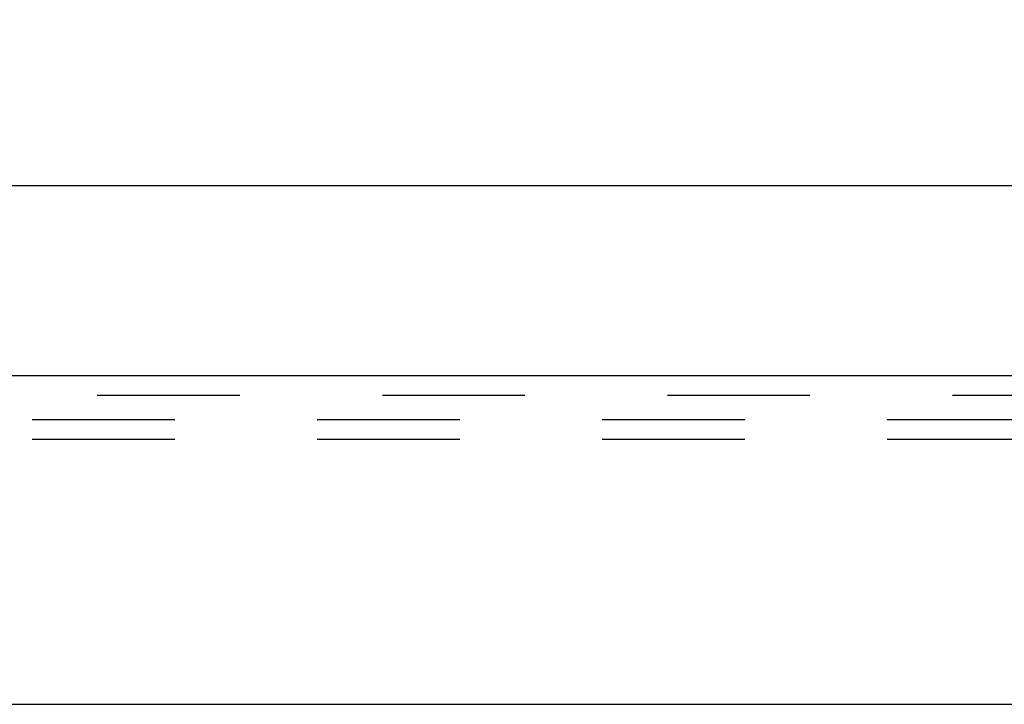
# Model space of a CAD drawing. Header units: inches. Extents: x 0 to 63, y 0 to 40.7.
# Tile 4 of 14: x 23.1 to 25.5, y 9.2 to 10.9. Entities that reach past the tile are written whole.
import ezdxf

# ---------------------------------------------------------------- set-up
doc = ezdxf.new("R2010")
doc.units = ezdxf.units.IN
doc.header["$LTSCALE"] = 3.462963
doc.header["$MEASUREMENT"] = 0
doc.linetypes.add('HIDDEN', pattern=[0.2, 0.1, -0.1])
doc.layers.get('0').update_dxf_attribs({"linetype": 'CONTINUOUS'})
for name, color, linetype in [('DEFAULT_2', 8, 'HIDDEN'), ('DIMENSIONS', 7, 'CONTINUOUS'), ('DOOR_ASSEMBLY', 7, 'CONTINUOUS')]:
    doc.layers.add(name, color=color, linetype=linetype)
doc.styles.get("Standard").update_dxf_attribs({"font": 'arial.ttf'})
doc.dimstyles.new('DIMSTYLE_1', dxfattribs={"dimtxt": 0.277778, "dimasz": 0.37037, "dimexe": 0.09, "dimexo": 0.07, "dimgap": 0.0375, "dimtad": 0, "dimtih": 1, "dimtoh": 1, "dimzin": 4, "dimdsep": 46, "dimtxsty": 'Standard', "dimblk": '_FILLED', "dimblk1": '_FILLED', "dimblk2": '_FILLED', "dimcen": 0.09, "dimadec": 3, "dimazin": 1, "dimtfac": 1, "dimtdec": 3, "dimtofl": 0, "dimtmove": 0, "dimatfit": 3, "dimldrblk": '_FILLED', "dimfxl": 0, "dimtolj": 1, "dimtzin": 4, "dimarcsym": 0})

# ---------------------------------------------------------------- blocks, each defined once
blk = doc.blocks.new('_FILLED')
at = {"color": 0, "linetype": 'ByBlock'}
blk.add_solid([(0, 0), (-1, 0.2), (-1, -0.2)], dxfattribs=at)
blk = doc.blocks.new('*D11')
at = {"layer": 'DIMENSIONS', "color": 2, "linetype": 'Continuous'}
for p, q in [((15.5415, 10.1611), (15.5415, 10.7918)), ((27.9165, 10.1611), (27.9165, 10.7918)), ((15.5415, 10.4585), (20.4697, 10.4585)), ((27.9165, 10.4585), (22.9883, 10.4585))]:
    blk.add_line(p, q, dxfattribs=at)
at = {"layer": 'DIMENSIONS', "color": 2, "linetype": 'Continuous', "xscale": 0.3703703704, "yscale": 0.3703703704, "zscale": 0.3703703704, "rotation": 180}
blk.add_blockref('_FILLED', (15.5415, 10.4585), dxfattribs=at)
at = {"layer": 'DIMENSIONS', "color": 2, "linetype": 'Continuous', "xscale": 0.3703703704, "yscale": 0.3703703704, "zscale": 0.3703703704}
blk.add_blockref('_FILLED', (27.9165, 10.4585), dxfattribs=at)
at = {"layer": 'DIMENSIONS', "color": 2, "linetype": 'Continuous', "insert": (21.729, 10.5973), "char_height": 0.27778, "width": 2.24081, "attachment_point": 2, "line_spacing_factor": 0.9}
blk.add_mtext('12.38 DOOR', dxfattribs=at)

msp = doc.modelspace()

# ---------------------------------------------------------------- linework, layer by layer
at = {"layer": 'DEFAULT_2', "color": 8, "linetype": 'HIDDEN'}
for p, q in [((27.6635, 9.8896), (15.7595, 9.8896)), ((27.6635, 9.8416), (15.7595, 9.8416))]:
    msp.add_line(p, q, dxfattribs=at)
at = {"layer": 'DOOR_ASSEMBLY', "color": 3, "linetype": 'Continuous'}
for p, q in [((27.8217, 9.9966), (15.6363, 9.9966)), ((15.5565, 9.1986), (27.9015, 9.1986))]:
    msp.add_line(p, q, dxfattribs=at)
at = {"layer": 'DOOR_ASSEMBLY', "color": 8, "linetype": 'HIDDEN'}
msp.add_line((27.8217, 9.9486), (15.6363, 9.9486), dxfattribs=at)

# ---------------------------------------------------------------- dimensions: what is measured, and where the dimension line sits
at = {"layer": 'DIMENSIONS', "color": 2, "linetype": 'Continuous'}
dim = msp.add_linear_dim(base=(27.9164901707, 10.4584601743), p1=(15.5414901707, 10.8617935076), p2=(27.9164901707, 10.8617935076), text='<> DOOR', dimstyle='DIMSTYLE_1', dxfattribs=at)
dim.commit()
dim.dimension.update_dxf_attribs({"geometry": '*D11', "text_midpoint": (21.7289901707, 10.4584601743), "dimtype": 160})

doc.saveas('drawing.dxf')
